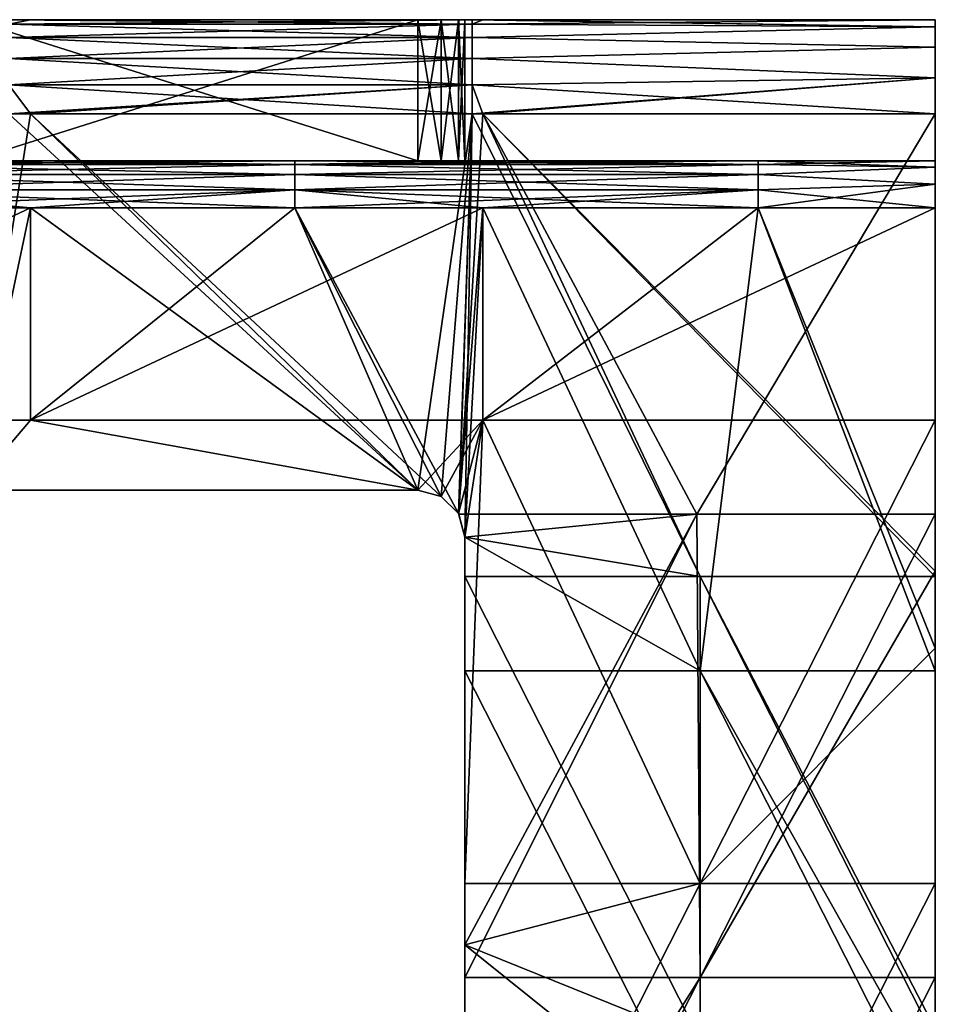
# Model space of a CAD drawing. Header units: millimetres. Extents: x -125 to 125, y -5 to 106.
# Tile 206 of 206: x 106 to 125, y 85 to 106. Entities that reach past the tile are written whole.
import ezdxf

# ---------------------------------------------------------------- set-up
doc = ezdxf.new("R2010")
doc.units = ezdxf.units.MM
doc.header["$LTSCALE"] = 65.185185
for name, color, linetype in [('241', 7, 'CONTINUOUS'), ('242', 7, 'CONTINUOUS'), ('243', 7, 'CONTINUOUS'), ('244', 7, 'CONTINUOUS'), ('248', 7, 'CONTINUOUS'), ('249', 7, 'CONTINUOUS'), ('250', 7, 'CONTINUOUS'), ('254', 7, 'CONTINUOUS'), ('255', 7, 'CONTINUOUS'), ('256', 7, 'CONTINUOUS'), ('257', 7, 'CONTINUOUS'), ('258', 7, 'CONTINUOUS'), ('262', 7, 'CONTINUOUS'), ('263', 7, 'CONTINUOUS'), ('264', 7, 'CONTINUOUS'), ('265', 7, 'CONTINUOUS'), ('266', 7, 'CONTINUOUS'), ('267', 7, 'CONTINUOUS'), ('268', 7, 'CONTINUOUS'), ('269', 7, 'CONTINUOUS'), ('270', 7, 'CONTINUOUS'), ('281', 7, 'CONTINUOUS')]:
    doc.layers.add(name, color=color, linetype=linetype)

msp = doc.modelspace()

# ---------------------------------------------------------------- linework, layer by layer
at = {"layer": '241', "linetype": 'CONTINUOUS'}
for points in [[(105.31, 106, 53.5), (105.31, 105.902, 54.118), (105.769, 106, 53.5), (105.31, 106, 53.5)], [(105.769, 106, 53.5), (105.31, 105.902, 54.118), (115.16, 106, 53.5), (105.769, 106, 53.5)], [(115.16, 106, 53.5), (105.31, 105.902, 54.118), (115.16, 105.902, 54.118), (115.16, 106, 53.5)], [(115.385, 106, 53.5), (115.16, 105.902, 54.118), (125, 106, 53.5), (115.385, 106, 53.5)], [(115.16, 106, 53.5), (115.16, 105.902, 54.118), (115.385, 106, 53.5), (115.16, 106, 53.5)], [(125, 106, 53.5), (115.16, 105.902, 54.118), (125, 105.848, 54.265), (125, 106, 53.5)], [(105.31, 105.902, 54.118), (105.31, 105.618, 54.676), (115.16, 105.902, 54.118), (105.31, 105.902, 54.118)], [(115.16, 105.902, 54.118), (105.31, 105.618, 54.676), (115.16, 105.618, 54.676), (115.16, 105.902, 54.118)], [(115.16, 105.902, 54.118), (115.16, 105.618, 54.676), (125, 105.848, 54.265), (115.16, 105.902, 54.118)], [(125, 105.848, 54.265), (115.16, 105.618, 54.676), (125, 105.415, 54.914), (125, 105.848, 54.265)], [(105.31, 105.618, 54.676), (105.31, 105.176, 55.118), (115.16, 105.618, 54.676), (105.31, 105.618, 54.676)], [(115.16, 105.618, 54.676), (105.31, 105.176, 55.118), (115.16, 105.176, 55.118), (115.16, 105.618, 54.676)], [(115.16, 105.618, 54.676), (115.16, 105.176, 55.118), (125, 105.415, 54.914), (115.16, 105.618, 54.676)], [(125, 105.415, 54.914), (115.16, 105.176, 55.118), (125, 104.765, 55.348), (125, 105.415, 54.914)], [(105.31, 105.176, 55.118), (105.31, 104.618, 55.402), (115.16, 105.176, 55.118), (105.31, 105.176, 55.118)], [(115.16, 105.176, 55.118), (105.31, 104.618, 55.402), (115.16, 104.618, 55.402), (115.16, 105.176, 55.118)], [(115.16, 105.176, 55.118), (115.16, 104.618, 55.402), (125, 104.765, 55.348), (115.16, 105.176, 55.118)], [(125, 104.765, 55.348), (115.16, 104, 55.5), (115.385, 104, 55.5), (125, 104.765, 55.348)], [(115.16, 104.618, 55.402), (115.16, 104, 55.5), (125, 104.765, 55.348), (115.16, 104.618, 55.402)], [(125, 104, 55.5), (125, 104.765, 55.348), (115.385, 104, 55.5), (125, 104, 55.5)], [(105.31, 104.618, 55.402), (105.31, 104, 55.5), (115.16, 104.618, 55.402), (105.31, 104.618, 55.402)], [(115.16, 104.618, 55.402), (105.31, 104, 55.5), (105.769, 104, 55.5), (115.16, 104.618, 55.402)], [(115.16, 104, 55.5), (115.16, 104.618, 55.402), (105.769, 104, 55.5), (115.16, 104, 55.5)]]:
    msp.add_3dface(points, dxfattribs=at)
at = {"layer": '242', "linetype": 'CONTINUOUS'}
for points in [[(114, 106, -45.5), (105.31, 106, -53.5), (104.5, 106, -45.5), (114, 106, -45.5)], [(104.5, 106, 45.5), (105.769, 106, 53.5), (114, 106, 45.5), (104.5, 106, 45.5)], [(105.31, 106, 53.5), (105.769, 106, 53.5), (104.5, 106, 45.5), (105.31, 106, 53.5)], [(105.769, 106, -53.5), (105.31, 106, -53.5), (114, 106, -45.5), (105.769, 106, -53.5)], [(115.16, 106, -53.5), (105.769, 106, -53.5), (114.5, 106, -45.366), (115.16, 106, -53.5)], [(114.5, 106, -45.366), (105.769, 106, -53.5), (114, 106, -45.5), (114.5, 106, -45.366)], [(105.769, 106, 53.5), (115.16, 106, 53.5), (114, 106, 45.5), (105.769, 106, 53.5)], [(114, 106, 45.5), (115.16, 106, 53.5), (114.5, 106, 45.366), (114, 106, 45.5)], [(114.866, 106, -45), (115.16, 106, -53.5), (114.5, 106, -45.366), (114.866, 106, -45)], [(114.5, 106, 45.366), (115.16, 106, 53.5), (114.866, 106, 45), (114.5, 106, 45.366)], [(115, 106, -44.5), (115.16, 106, -53.5), (114.866, 106, -45), (115, 106, -44.5)], [(114.866, 106, 45), (115.16, 106, 53.5), (114.873, 106, 44.988), (114.866, 106, 45)], [(115.16, 106, 53.5), (115.385, 106, 53.5), (114.873, 106, 44.988), (115.16, 106, 53.5)], [(114.873, 106, 44.988), (119.935, 106, 44.988), (115, 106, 44.5), (114.873, 106, 44.988)], [(114.873, 106, 44.988), (115.385, 106, 53.5), (119.935, 106, 44.988), (114.873, 106, 44.988)], [(115, 106, 15.439), (120, 106, 25.288), (120, 106, 15.439), (115, 106, 15.439)], [(115, 106, 25.288), (120, 106, 25.288), (115, 106, 17.8), (115, 106, 25.288)], [(115, 106, 17.8), (120, 106, 25.288), (115, 106, 15.439), (115, 106, 17.8)], [(120, 106, -43.66), (115, 106, -43.66), (120, 106, -33.81), (120, 106, -43.66)], [(115, 106, -43.66), (120, 106, -43.66), (115, 106, -44.5), (115, 106, -43.66)], [(120, 106, -43.66), (115.16, 106, -53.5), (115, 106, -44.5), (120, 106, -43.66)], [(115, 106, 35.138), (120, 106, 35.138), (115, 106, 26.7), (115, 106, 35.138)], [(115, 106, 26.7), (120, 106, 35.138), (115, 106, 25.288), (115, 106, 26.7)], [(115, 106, 25.288), (120, 106, 35.138), (120, 106, 25.288), (115, 106, 25.288)], [(120, 106, -33.81), (115, 106, -43.66), (115, 106, -35.6), (120, 106, -33.81)], [(115, 106, -14.111), (120, 106, -14.111), (115, 106, -17.8), (115, 106, -14.111)], [(115, 106, -17.8), (120, 106, -14.111), (115, 106, -23.96), (115, 106, -17.8)], [(115, 106, -4.261), (120, 106, -4.261), (115, 106, -8.9), (115, 106, -4.261)], [(115, 106, -8.9), (120, 106, -4.261), (115, 106, -14.111), (115, 106, -8.9)], [(115, 106, -14.111), (120, 106, -4.261), (120, 106, -14.111), (115, 106, -14.111)], [(115, 106, -26.7), (120, 106, -23.96), (115, 106, -33.81), (115, 106, -26.7)], [(115, 106, -33.81), (120, 106, -23.96), (120, 106, -33.81), (115, 106, -33.81)], [(115, 106, -33.81), (120, 106, -33.81), (115, 106, -35.6), (115, 106, -33.81)], [(115, 106, -23.96), (120, 106, -14.111), (120, 106, -23.96), (115, 106, -23.96)], [(115, 106, -23.96), (120, 106, -23.96), (115, 106, -26.7), (115, 106, -23.96)], [(115, 106, 15.439), (120, 106, 15.439), (115, 106, 8.9), (115, 106, 15.439)], [(115, 106, 5.589), (120, 106, 5.589), (115, 106), (115, 106, 5.589)], [(115, 106), (120, 106, 5.589), (115, 106, -4.261), (115, 106)], [(115, 106, -4.261), (120, 106, 5.589), (120, 106, -4.261), (115, 106, -4.261)], [(115, 106, 8.9), (120, 106, 15.439), (115, 106, 5.589), (115, 106, 8.9)], [(115, 106, 35.138), (119.935, 106, 44.988), (120, 106, 35.138), (115, 106, 35.138)], [(115, 106, 35.6), (119.935, 106, 44.988), (115, 106, 35.138), (115, 106, 35.6)], [(115, 106, 5.589), (120, 106, 15.439), (120, 106, 5.589), (115, 106, 5.589)], [(115, 106, 44.5), (119.935, 106, 44.988), (115, 106, 35.6), (115, 106, 44.5)], [(115.385, 106, -53.5), (115.16, 106, -53.5), (120, 106, -43.66), (115.385, 106, -53.5)], [(125, 106, -43.66), (115.385, 106, -53.5), (120, 106, -43.66), (125, 106, -43.66)], [(125, 106, -45.66), (115.385, 106, -53.5), (125, 106, -43.66), (125, 106, -45.66)], [(125, 106, -53.5), (115.385, 106, -53.5), (125, 106, -45.66), (125, 106, -53.5)], [(115.385, 106, 53.5), (125, 106, 53.5), (119.935, 106, 44.988), (115.385, 106, 53.5)], [(119.935, 106, 44.988), (125, 106, 53.5), (125, 106, 52.838), (119.935, 106, 44.988)], [(125, 106, 44.988), (119.935, 106, 44.988), (125, 106, 52.838), (125, 106, 44.988)], [(119.935, 106, 44.988), (125, 106, 44.988), (120, 106, 35.138), (119.935, 106, 44.988)], [(125, 106, 25.288), (125, 106, 23.288), (120, 106, 15.439), (125, 106, 25.288)], [(120, 106, 15.439), (125, 106, 23.288), (125, 106, 15.439), (120, 106, 15.439)], [(120, 106, 25.288), (125, 106, 33.138), (125, 106, 25.288), (120, 106, 25.288)], [(120, 106, 25.288), (125, 106, 25.288), (120, 106, 15.439), (120, 106, 25.288)], [(120, 106, -43.66), (120, 106, -33.81), (125, 106, -33.81), (120, 106, -43.66)], [(125, 106, -43.66), (120, 106, -43.66), (125, 106, -35.81), (125, 106, -43.66)], [(120, 106, 35.138), (125, 106, 42.988), (125, 106, 35.138), (120, 106, 35.138)], [(120, 106, 35.138), (125, 106, 35.138), (120, 106, 25.288), (120, 106, 35.138)], [(125, 106, 35.138), (125, 106, 33.138), (120, 106, 25.288), (125, 106, 35.138)], [(120, 106, -43.66), (125, 106, -33.81), (125, 106, -35.81), (120, 106, -43.66)], [(120, 106, -14.111), (125, 106, -6.261), (125, 106, -14.111), (120, 106, -14.111)], [(120, 106, -14.111), (125, 106, -14.111), (120, 106, -23.96), (120, 106, -14.111)], [(125, 106, -4.261), (125, 106, -6.261), (120, 106, -14.111), (125, 106, -4.261)], [(125, 106, 5.589), (125, 106, 3.589), (120, 106, -4.261), (125, 106, 5.589)], [(120, 106, -4.261), (125, 106, 3.589), (125, 106, -4.261), (120, 106, -4.261)], [(120, 106, -4.261), (125, 106, -4.261), (120, 106, -14.111), (120, 106, -4.261)], [(125, 106, -23.96), (125, 106, -25.96), (120, 106, -33.81), (125, 106, -23.96)], [(120, 106, -33.81), (125, 106, -25.96), (125, 106, -33.81), (120, 106, -33.81)], [(120, 106, -23.96), (125, 106, -23.96), (120, 106, -33.81), (120, 106, -23.96)], [(125, 106, -14.111), (125, 106, -16.111), (120, 106, -23.96), (125, 106, -14.111)], [(120, 106, -23.96), (125, 106, -16.111), (125, 106, -23.96), (120, 106, -23.96)], [(125, 106, 15.439), (125, 106, 13.439), (120, 106, 5.589), (125, 106, 15.439)], [(120, 106, 5.589), (125, 106, 13.439), (125, 106, 5.589), (120, 106, 5.589)], [(120, 106, 5.589), (125, 106, 5.589), (120, 106, -4.261), (120, 106, 5.589)], [(120, 106, 15.439), (125, 106, 15.439), (120, 106, 5.589), (120, 106, 15.439)], [(125, 106, 44.988), (125, 106, 42.988), (120, 106, 35.138), (125, 106, 44.988)]]:
    msp.add_3dface(points, dxfattribs=at)
at = {"layer": '243', "linetype": 'CONTINUOUS'}
for points in [[(105.31, 105.902, -54.118), (105.31, 106, -53.5), (115.16, 105.902, -54.118), (105.31, 105.902, -54.118)], [(105.31, 106, -53.5), (105.769, 106, -53.5), (115.16, 105.902, -54.118), (105.31, 106, -53.5)], [(105.769, 106, -53.5), (115.16, 106, -53.5), (115.16, 105.902, -54.118), (105.769, 106, -53.5)], [(115.16, 105.902, -54.118), (115.16, 106, -53.5), (125, 105.848, -54.265), (115.16, 105.902, -54.118)], [(115.16, 106, -53.5), (115.385, 106, -53.5), (125, 105.848, -54.265), (115.16, 106, -53.5)], [(115.385, 106, -53.5), (125, 106, -53.5), (125, 105.848, -54.265), (115.385, 106, -53.5)], [(105.31, 105.618, -54.676), (105.31, 105.902, -54.118), (115.16, 105.618, -54.676), (105.31, 105.618, -54.676)], [(115.16, 105.618, -54.676), (105.31, 105.902, -54.118), (115.16, 105.902, -54.118), (115.16, 105.618, -54.676)], [(115.16, 105.618, -54.676), (115.16, 105.902, -54.118), (125, 105.848, -54.265), (115.16, 105.618, -54.676)], [(125, 105.414, -54.915), (115.16, 105.618, -54.676), (125, 105.848, -54.265), (125, 105.414, -54.915)], [(105.31, 105.176, -55.118), (105.31, 105.618, -54.676), (115.16, 105.176, -55.118), (105.31, 105.176, -55.118)], [(115.16, 105.176, -55.118), (105.31, 105.618, -54.676), (115.16, 105.618, -54.676), (115.16, 105.176, -55.118)], [(115.16, 105.176, -55.118), (115.16, 105.618, -54.676), (125, 105.414, -54.915), (115.16, 105.176, -55.118)], [(125, 104.765, -55.348), (115.16, 105.176, -55.118), (125, 105.414, -54.915), (125, 104.765, -55.348)], [(105.31, 104.618, -55.402), (105.31, 105.176, -55.118), (115.16, 104.618, -55.402), (105.31, 104.618, -55.402)], [(115.16, 104.618, -55.402), (105.31, 105.176, -55.118), (115.16, 105.176, -55.118), (115.16, 104.618, -55.402)], [(115.16, 104.618, -55.402), (115.16, 105.176, -55.118), (125, 104.765, -55.348), (115.16, 104.618, -55.402)], [(125, 104, -55.5), (115.16, 104.618, -55.402), (125, 104.765, -55.348), (125, 104, -55.5)], [(105.31, 104, -55.5), (105.31, 104.618, -55.402), (105.769, 104, -55.5), (105.31, 104, -55.5)], [(105.769, 104, -55.5), (105.31, 104.618, -55.402), (115.16, 104, -55.5), (105.769, 104, -55.5)], [(115.16, 104, -55.5), (105.31, 104.618, -55.402), (115.16, 104.618, -55.402), (115.16, 104, -55.5)], [(115.16, 104, -55.5), (115.16, 104.618, -55.402), (115.385, 104, -55.5), (115.16, 104, -55.5)], [(115.385, 104, -55.5), (115.16, 104.618, -55.402), (125, 104, -55.5), (115.385, 104, -55.5)]]:
    msp.add_3dface(points, dxfattribs=at)
at = {"layer": '244', "linetype": 'CONTINUOUS'}
for points in [[(104.5, 96, -55.5), (105.769, 104, -55.5), (114, 96, -55.5), (104.5, 96, -55.5)], [(105.31, 104, -55.5), (105.769, 104, -55.5), (104.5, 96, -55.5), (105.31, 104, -55.5)], [(105.769, 104, -55.5), (115.16, 104, -55.5), (114, 96, -55.5), (105.769, 104, -55.5)], [(114, 96, -55.5), (115.16, 104, -55.5), (114.5, 95.866, -55.5), (114, 96, -55.5)], [(114.5, 95.866, -55.5), (115.16, 104, -55.5), (114.866, 95.5, -55.5), (114.5, 95.866, -55.5)], [(114.866, 95.5, -55.5), (115.16, 104, -55.5), (114.873, 95.488, -55.5), (114.866, 95.5, -55.5)], [(115.16, 104, -55.5), (115.385, 104, -55.5), (114.873, 95.488, -55.5), (115.16, 104, -55.5)], [(114.873, 95.488, -55.5), (115.385, 104, -55.5), (119.935, 95.488, -55.5), (114.873, 95.488, -55.5)], [(115.385, 104, -55.5), (125, 104, -55.5), (119.935, 95.488, -55.5), (115.385, 104, -55.5)], [(119.935, 95.488, -55.5), (125, 104, -55.5), (125, 95.488, -55.5), (119.935, 95.488, -55.5)], [(114.873, 95.488, -55.5), (119.935, 95.488, -55.5), (115, 95, -55.5), (114.873, 95.488, -55.5)], [(115, 85.638, -55.5), (119.935, 95.488, -55.5), (120, 85.638, -55.5), (115, 85.638, -55.5)], [(115, 86.333, -55.5), (119.935, 95.488, -55.5), (115, 85.638, -55.5), (115, 86.333, -55.5)], [(115, 95, -55.5), (119.935, 95.488, -55.5), (115, 86.333, -55.5), (115, 95, -55.5)], [(119.935, 95.488, -55.5), (125, 95.488, -55.5), (120, 85.638, -55.5), (119.935, 95.488, -55.5)], [(125, 95.488, -55.5), (125, 94.273, -55.5), (120, 85.638, -55.5), (125, 95.488, -55.5)], [(120, 85.638, -55.5), (125, 94.273, -55.5), (125, 85.638, -55.5), (120, 85.638, -55.5)], [(115, 85.638, -55.5), (120, 85.638, -55.5), (115, 77.667, -55.5), (115, 85.638, -55.5)], [(115, 77.667, -55.5), (120, 85.638, -55.5), (115, 75.788, -55.5), (115, 77.667, -55.5)], [(115, 75.788, -55.5), (120, 85.638, -55.5), (120, 75.788, -55.5), (115, 75.788, -55.5)], [(120, 85.638, -55.5), (125, 85.638, -55.5), (120, 75.788, -55.5), (120, 85.638, -55.5)], [(125, 85.638, -55.5), (125, 84.545, -55.5), (120, 75.788, -55.5), (125, 85.638, -55.5)]]:
    msp.add_3dface(points, dxfattribs=at)
at = {"layer": '248', "linetype": 'CONTINUOUS'}
for points in [[(114, 96, 55.5), (105.31, 104, 55.5), (104.5, 96, 55.5), (114, 96, 55.5)], [(105.769, 104, 55.5), (105.31, 104, 55.5), (114, 96, 55.5), (105.769, 104, 55.5)], [(114.5, 95.866, 55.5), (105.769, 104, 55.5), (114, 96, 55.5), (114.5, 95.866, 55.5)], [(115.16, 104, 55.5), (105.769, 104, 55.5), (114.5, 95.866, 55.5), (115.16, 104, 55.5)], [(114.866, 95.5, 55.5), (115.16, 104, 55.5), (114.5, 95.866, 55.5), (114.866, 95.5, 55.5)], [(115, 95, 55.5), (115.16, 104, 55.5), (114.866, 95.5, 55.5), (115, 95, 55.5)], [(120, 94.16, 55.5), (115.16, 104, 55.5), (115, 95, 55.5), (120, 94.16, 55.5)], [(115.385, 104, 55.5), (115.16, 104, 55.5), (120, 94.16, 55.5), (115.385, 104, 55.5)], [(125, 104, 55.5), (115.385, 104, 55.5), (125, 94.273, 55.5), (125, 104, 55.5)], [(125, 94.273, 55.5), (115.385, 104, 55.5), (125, 94.16, 55.5), (125, 94.273, 55.5)], [(125, 94.16, 55.5), (115.385, 104, 55.5), (120, 94.16, 55.5), (125, 94.16, 55.5)], [(115, 94.16, 55.5), (120, 94.16, 55.5), (115, 95, 55.5), (115, 94.16, 55.5)], [(120, 84.31, 55.5), (115, 94.16, 55.5), (115, 86.333, 55.5), (120, 84.31, 55.5)], [(120, 94.16, 55.5), (115, 94.16, 55.5), (120, 84.31, 55.5), (120, 94.16, 55.5)], [(120, 94.16, 55.5), (125, 84.31, 55.5), (125, 84.545, 55.5), (120, 94.16, 55.5)], [(120, 94.16, 55.5), (120, 84.31, 55.5), (125, 84.31, 55.5), (120, 94.16, 55.5)], [(125, 94.16, 55.5), (120, 94.16, 55.5), (125, 84.545, 55.5), (125, 94.16, 55.5)], [(115, 84.31, 55.5), (120, 84.31, 55.5), (115, 86.333, 55.5), (115, 84.31, 55.5)]]:
    msp.add_3dface(points, dxfattribs=at)
at = {"layer": '249', "linetype": 'CONTINUOUS'}
for points in [[(125, 106, 52.838), (125, 104, 55.5), (125, 96.75, 52.838), (125, 106, 52.838)], [(125, 104.765, 55.348), (125, 104, 55.5), (125, 106, 52.838), (125, 104.765, 55.348)], [(125, 105.415, 54.914), (125, 104.765, 55.348), (125, 106, 52.838), (125, 105.415, 54.914)], [(125, 105.848, 54.265), (125, 105.415, 54.914), (125, 106, 52.838), (125, 105.848, 54.265)], [(125, 106, 53.5), (125, 105.848, 54.265), (125, 106, 52.838), (125, 106, 53.5)], [(125, 106, -6.261), (125, 106, -4.261), (125, 103, 3.589), (125, 106, -6.261)], [(125, 106, -14.111), (125, 106, -6.261), (125, 103, -6.261), (125, 106, -14.111)], [(125, 106, -6.261), (125, 103, 3.589), (125, 103, 2.261), (125, 106, -6.261)], [(125, 103, -6.261), (125, 106, -6.261), (125, 103, 2.261), (125, 103, -6.261)], [(125, 106, -16.111), (125, 106, -14.111), (125, 103, -6.261), (125, 106, -16.111)], [(125, 106, -23.96), (125, 106, -16.111), (125, 103, -16.111), (125, 106, -23.96)], [(125, 106, -16.111), (125, 103, -6.261), (125, 103, -7.589), (125, 106, -16.111)], [(125, 103, -16.111), (125, 106, -16.111), (125, 103, -7.589), (125, 103, -16.111)], [(125, 106, -25.96), (125, 106, -23.96), (125, 103, -16.111), (125, 106, -25.96)], [(125, 106, -33.81), (125, 106, -25.96), (125, 103, -25.96), (125, 106, -33.81)], [(125, 106, -25.96), (125, 103, -16.111), (125, 103, -17.439), (125, 106, -25.96)], [(125, 103, -25.96), (125, 106, -25.96), (125, 103, -17.439), (125, 103, -25.96)], [(125, 106, -35.81), (125, 106, -33.81), (125, 103, -25.96), (125, 106, -35.81)], [(125, 106, -43.66), (125, 106, -35.81), (125, 103, -35.81), (125, 106, -43.66)], [(125, 103, -45.66), (125, 106, -45.66), (125, 103, -37.138), (125, 103, -45.66)], [(125, 106, -45.66), (125, 103, -35.81), (125, 103, -37.138), (125, 106, -45.66)], [(125, 106, -45.66), (125, 106, -43.66), (125, 103, -35.81), (125, 106, -45.66)], [(125, 105.848, -54.265), (125, 106, -53.5), (125, 103, -45.66), (125, 105.848, -54.265)], [(125, 103, 3.589), (125, 106, 3.589), (125, 103, 12.111), (125, 103, 3.589)], [(125, 106, 35.138), (125, 106, 42.988), (125, 103, 42.988), (125, 106, 35.138)], [(125, 103, 42.988), (125, 106, 42.988), (125, 103, 51.5), (125, 103, 42.988)], [(125, 103, 51.5), (125, 106, 42.988), (125, 102.866, 52), (125, 103, 51.5)], [(125, 106, 33.138), (125, 106, 35.138), (125, 103, 42.988), (125, 106, 33.138)], [(125, 106, 25.288), (125, 106, 33.138), (125, 103, 33.138), (125, 106, 25.288)], [(125, 106, 33.138), (125, 103, 42.988), (125, 103, 41.66), (125, 106, 33.138)], [(125, 103, 33.138), (125, 106, 33.138), (125, 103, 41.66), (125, 103, 33.138)], [(125, 106, 23.288), (125, 106, 25.288), (125, 103, 33.138), (125, 106, 23.288)], [(125, 106, 15.439), (125, 106, 23.288), (125, 103, 23.288), (125, 106, 15.439)], [(125, 106, 23.288), (125, 103, 33.138), (125, 103, 31.81), (125, 106, 23.288)], [(125, 103, 23.288), (125, 106, 23.288), (125, 103, 31.81), (125, 103, 23.288)], [(125, 106, 13.439), (125, 106, 15.439), (125, 103, 23.288), (125, 106, 13.439)], [(125, 106, 5.589), (125, 106, 13.439), (125, 103, 13.439), (125, 106, 5.589)], [(125, 106, 13.439), (125, 103, 23.288), (125, 103, 21.96), (125, 106, 13.439)], [(125, 103, 13.439), (125, 106, 13.439), (125, 103, 21.96), (125, 103, 13.439)], [(125, 106, 3.589), (125, 106, 5.589), (125, 103, 13.439), (125, 106, 3.589)], [(125, 106, -4.261), (125, 106, 3.589), (125, 103, 3.589), (125, 106, -4.261)], [(125, 106, 3.589), (125, 103, 13.439), (125, 103, 12.111), (125, 106, 3.589)], [(125, 102.866, 52), (125, 106, 52.838), (125, 102.5, 52.366), (125, 102.866, 52)], [(125, 106, 52.838), (125, 96.75, 52.838), (125, 102, 52.5), (125, 106, 52.838)], [(125, 106, 42.988), (125, 106, 44.988), (125, 102.866, 52), (125, 106, 42.988)], [(125, 106, 44.988), (125, 106, 52.838), (125, 102.866, 52), (125, 106, 44.988)], [(125, 102.5, 52.366), (125, 106, 52.838), (125, 102, 52.5), (125, 102.5, 52.366)], [(125, 106, -53.5), (125, 106, -45.66), (125, 103, -45.66), (125, 106, -53.5)], [(125, 106, -35.81), (125, 103, -25.96), (125, 103, -27.288), (125, 106, -35.81)], [(125, 103, -35.81), (125, 106, -35.81), (125, 103, -27.288), (125, 103, -35.81)], [(125, 105.414, -54.915), (125, 105.848, -54.265), (125, 103, -45.66), (125, 105.414, -54.915)], [(125, 104.765, -55.348), (125, 105.414, -54.915), (125, 103, -45.66), (125, 104.765, -55.348)], [(125, 104, -55.5), (125, 104.765, -55.348), (125, 103, -45.66), (125, 104, -55.5)], [(125, 104, 55.5), (125, 94.273, 55.5), (125, 96.75, 52.838), (125, 104, 55.5)], [(125, 95.488, -55.5), (125, 104, -55.5), (125, 102, -52.5), (125, 95.488, -55.5)], [(125, 104, -55.5), (125, 103, -45.66), (125, 103, -46.988), (125, 104, -55.5)], [(125, 102, -52.5), (125, 104, -55.5), (125, 102.5, -52.366), (125, 102, -52.5)], [(125, 102.5, -52.366), (125, 104, -55.5), (125, 102.866, -52), (125, 102.5, -52.366)], [(125, 102.866, -52), (125, 104, -55.5), (125, 103, -51.5), (125, 102.866, -52)], [(125, 103, -51.5), (125, 104, -55.5), (125, 103, -46.988), (125, 103, -51.5)], [(125, 102, 52.5), (125, 96.75, 52.838), (125, 97.488, 52.5), (125, 102, 52.5)], [(125, 92.636, -52.5), (125, 95.488, -55.5), (125, 102, -52.5), (125, 92.636, -52.5)], [(125, 97.488, 52.5), (125, 96.75, 52.838), (125, 92.636, 52.5), (125, 97.488, 52.5)], [(125, 94.273, 55.5), (125, 94.16, 55.5), (125, 96.75, 52.838), (125, 94.273, 55.5)], [(125, 96.75, 52.838), (125, 87.5, 52.838), (125, 92.636, 52.5), (125, 96.75, 52.838)], [(125, 96.75, 52.838), (125, 94.16, 55.5), (125, 87.5, 52.838), (125, 96.75, 52.838)], [(125, 94.273, -55.5), (125, 95.488, -55.5), (125, 92.636, -52.5), (125, 94.273, -55.5)], [(125, 85.638, -55.5), (125, 94.273, -55.5), (125, 92.16, -52.5), (125, 85.638, -55.5)], [(125, 92.16, -52.5), (125, 94.273, -55.5), (125, 92.636, -52.5), (125, 92.16, -52.5)], [(125, 94.16, 55.5), (125, 84.545, 55.5), (125, 87.5, 52.838), (125, 94.16, 55.5)], [(125, 92.636, 52.5), (125, 87.5, 52.838), (125, 87.638, 52.5), (125, 92.636, 52.5)], [(125, 83.273, -52.5), (125, 85.638, -55.5), (125, 92.16, -52.5), (125, 83.273, -52.5)], [(125, 87.638, 52.5), (125, 87.5, 52.838), (125, 83.273, 52.5), (125, 87.638, 52.5)], [(125, 87.5, 52.838), (125, 78.25, 52.838), (125, 83.273, 52.5), (125, 87.5, 52.838)], [(125, 87.5, 52.838), (125, 84.31, 55.5), (125, 78.25, 52.838), (125, 87.5, 52.838)], [(125, 84.545, 55.5), (125, 84.31, 55.5), (125, 87.5, 52.838), (125, 84.545, 55.5)], [(125, 84.545, -55.5), (125, 85.638, -55.5), (125, 83.273, -52.5), (125, 84.545, -55.5)]]:
    msp.add_3dface(points, dxfattribs=at)
at = {"layer": '250', "linetype": 'CONTINUOUS'}
for points in [[(105.769, 102, -52.5), (101.535, 102, -52.5), (104.5, 96, -52.5), (105.769, 102, -52.5)], [(114, 96, -52.5), (105.769, 102, -52.5), (104.5, 96, -52.5), (114, 96, -52.5)], [(111.385, 102, -52.5), (105.769, 102, -52.5), (114, 96, -52.5), (111.385, 102, -52.5)], [(115.385, 102, -52.5), (111.385, 102, -52.5), (114.866, 95.5, -52.5), (115.385, 102, -52.5)], [(114.866, 95.5, -52.5), (111.385, 102, -52.5), (114.5, 95.866, -52.5), (114.866, 95.5, -52.5)], [(114.5, 95.866, -52.5), (111.385, 102, -52.5), (114, 96, -52.5), (114.5, 95.866, -52.5)], [(115, 95, -52.5), (115.385, 102, -52.5), (114.866, 95.5, -52.5), (115, 95, -52.5)], [(120, 92.16, -52.5), (115.385, 102, -52.5), (115, 95, -52.5), (120, 92.16, -52.5)], [(121.235, 102, -52.5), (115.385, 102, -52.5), (120, 92.16, -52.5), (121.235, 102, -52.5)], [(125, 92.16, -52.5), (121.235, 102, -52.5), (120, 92.16, -52.5), (125, 92.16, -52.5)], [(125, 92.636, -52.5), (125, 102, -52.5), (121.235, 102, -52.5), (125, 92.636, -52.5)], [(125, 92.16, -52.5), (125, 92.636, -52.5), (121.235, 102, -52.5), (125, 92.16, -52.5)], [(115, 92.16, -52.5), (120, 92.16, -52.5), (115, 95, -52.5), (115, 92.16, -52.5)], [(120, 92.16, -52.5), (115, 92.16, -52.5), (120, 82.31, -52.5), (120, 92.16, -52.5)], [(120, 82.31, -52.5), (115, 92.16, -52.5), (115, 86.333, -52.5), (120, 82.31, -52.5)], [(125, 83.273, -52.5), (125, 92.16, -52.5), (120, 92.16, -52.5), (125, 83.273, -52.5)], [(125, 82.31, -52.5), (120, 92.16, -52.5), (120, 82.31, -52.5), (125, 82.31, -52.5)], [(125, 82.31, -52.5), (125, 83.273, -52.5), (120, 92.16, -52.5), (125, 82.31, -52.5)], [(115, 82.31, -52.5), (120, 82.31, -52.5), (115, 86.333, -52.5), (115, 82.31, -52.5)]]:
    msp.add_3dface(points, dxfattribs=at)
at = {"layer": '254', "linetype": 'CONTINUOUS'}
for points in [[(105.769, 102, 52.5), (96.154, 97.488, 52.5), (101.535, 102, 52.5), (105.769, 102, 52.5)], [(105.769, 97.488, 52.5), (96.154, 97.488, 52.5), (105.769, 102, 52.5), (105.769, 97.488, 52.5)], [(111.385, 102, 52.5), (105.769, 97.488, 52.5), (105.769, 102, 52.5), (111.385, 102, 52.5)], [(115.385, 102, 52.5), (105.769, 97.488, 52.5), (111.385, 102, 52.5), (115.385, 102, 52.5)], [(115.385, 97.488, 52.5), (105.769, 97.488, 52.5), (115.385, 102, 52.5), (115.385, 97.488, 52.5)], [(121.235, 102, 52.5), (115.385, 97.488, 52.5), (115.385, 102, 52.5), (121.235, 102, 52.5)], [(125, 102, 52.5), (115.385, 97.488, 52.5), (121.235, 102, 52.5), (125, 102, 52.5)], [(125, 102, 52.5), (125, 97.488, 52.5), (115.385, 97.488, 52.5), (125, 102, 52.5)], [(96.154, 97.488, 52.5), (105.769, 97.488, 52.5), (104.5, 96, 52.5), (96.154, 97.488, 52.5)], [(104.5, 96, 52.5), (105.769, 97.488, 52.5), (114, 96, 52.5), (104.5, 96, 52.5)], [(105.769, 97.488, 52.5), (115.385, 97.488, 52.5), (114, 96, 52.5), (105.769, 97.488, 52.5)], [(114, 96, 52.5), (115.385, 97.488, 52.5), (114.5, 95.866, 52.5), (114, 96, 52.5)], [(114.5, 95.866, 52.5), (115.385, 97.488, 52.5), (114.866, 95.5, 52.5), (114.5, 95.866, 52.5)], [(114.866, 95.5, 52.5), (115.385, 97.488, 52.5), (115, 95, 52.5), (114.866, 95.5, 52.5)], [(115, 87.638, 52.5), (115.385, 97.488, 52.5), (120, 87.638, 52.5), (115, 87.638, 52.5)], [(115, 95, 52.5), (115.385, 97.488, 52.5), (115, 87.638, 52.5), (115, 95, 52.5)], [(115.385, 97.488, 52.5), (125, 97.488, 52.5), (120, 87.638, 52.5), (115.385, 97.488, 52.5)], [(125, 97.488, 52.5), (125, 92.636, 52.5), (120, 87.638, 52.5), (125, 97.488, 52.5)], [(125, 92.636, 52.5), (125, 87.638, 52.5), (120, 87.638, 52.5), (125, 92.636, 52.5)], [(115, 87.638, 52.5), (120, 87.638, 52.5), (115, 86.333, 52.5), (115, 87.638, 52.5)], [(115, 86.333, 52.5), (120, 87.638, 52.5), (115, 77.788, 52.5), (115, 86.333, 52.5)], [(115, 77.788, 52.5), (120, 87.638, 52.5), (120, 77.788, 52.5), (115, 77.788, 52.5)], [(125, 87.638, 52.5), (125, 83.273, 52.5), (120, 77.788, 52.5), (125, 87.638, 52.5)], [(120, 87.638, 52.5), (125, 87.638, 52.5), (120, 77.788, 52.5), (120, 87.638, 52.5)]]:
    msp.add_3dface(points, dxfattribs=at)
at = {"layer": '255', "linetype": 'CONTINUOUS'}
for points in [[(101.535, 103, 51.5), (111.385, 102.924, 51.883), (101.535, 102.924, 51.883), (101.535, 103, 51.5)], [(105.769, 103, 51.5), (111.385, 102.924, 51.883), (101.535, 103, 51.5), (105.769, 103, 51.5)], [(111.385, 103, 51.5), (111.385, 102.924, 51.883), (105.769, 103, 51.5), (111.385, 103, 51.5)], [(111.385, 103, 51.5), (121.235, 102.924, 51.883), (111.385, 102.924, 51.883), (111.385, 103, 51.5)], [(115.385, 103, 51.5), (121.235, 102.924, 51.883), (111.385, 103, 51.5), (115.385, 103, 51.5)], [(121.235, 103, 51.5), (121.235, 102.924, 51.883), (115.385, 103, 51.5), (121.235, 103, 51.5)], [(125, 103, 51.5), (125, 102.866, 52), (121.235, 103, 51.5), (125, 103, 51.5)], [(121.235, 103, 51.5), (125, 102.866, 52), (121.235, 102.924, 51.883), (121.235, 103, 51.5)], [(101.535, 102.924, 51.883), (111.385, 102.707, 52.207), (101.535, 102.707, 52.207), (101.535, 102.924, 51.883)], [(111.385, 102.924, 51.883), (111.385, 102.707, 52.207), (101.535, 102.924, 51.883), (111.385, 102.924, 51.883)], [(111.385, 102.924, 51.883), (121.235, 102.707, 52.207), (111.385, 102.707, 52.207), (111.385, 102.924, 51.883)], [(121.235, 102.924, 51.883), (121.235, 102.707, 52.207), (111.385, 102.924, 51.883), (121.235, 102.924, 51.883)], [(121.235, 102.924, 51.883), (125, 102.866, 52), (121.235, 102.707, 52.207), (121.235, 102.924, 51.883)], [(125, 102.866, 52), (125, 102.5, 52.366), (121.235, 102.707, 52.207), (125, 102.866, 52)], [(101.535, 102.707, 52.207), (111.385, 102.383, 52.424), (101.535, 102.383, 52.424), (101.535, 102.707, 52.207)], [(111.385, 102.707, 52.207), (111.385, 102.383, 52.424), (101.535, 102.707, 52.207), (111.385, 102.707, 52.207)], [(111.385, 102.707, 52.207), (121.235, 102.383, 52.424), (111.385, 102.383, 52.424), (111.385, 102.707, 52.207)], [(121.235, 102.707, 52.207), (121.235, 102.383, 52.424), (111.385, 102.707, 52.207), (121.235, 102.707, 52.207)], [(121.235, 102.707, 52.207), (125, 102.5, 52.366), (121.235, 102.383, 52.424), (121.235, 102.707, 52.207)], [(111.385, 102, 52.5), (105.769, 102, 52.5), (101.535, 102.383, 52.424), (111.385, 102, 52.5)], [(111.385, 102.383, 52.424), (111.385, 102, 52.5), (101.535, 102.383, 52.424), (111.385, 102.383, 52.424)], [(105.769, 102, 52.5), (101.535, 102, 52.5), (101.535, 102.383, 52.424), (105.769, 102, 52.5)], [(121.235, 102, 52.5), (115.385, 102, 52.5), (111.385, 102.383, 52.424), (121.235, 102, 52.5)], [(121.235, 102.383, 52.424), (121.235, 102, 52.5), (111.385, 102.383, 52.424), (121.235, 102.383, 52.424)], [(115.385, 102, 52.5), (111.385, 102, 52.5), (111.385, 102.383, 52.424), (115.385, 102, 52.5)], [(125, 102.5, 52.366), (125, 102, 52.5), (121.235, 102.383, 52.424), (125, 102.5, 52.366)], [(125, 102, 52.5), (121.235, 102, 52.5), (121.235, 102.383, 52.424), (125, 102, 52.5)]]:
    msp.add_3dface(points, dxfattribs=at)
at = {"layer": '256', "linetype": 'CONTINUOUS'}
for points in [[(105.769, 103, -46.988), (96.154, 103, -46.988), (105.769, 103, -51.5), (105.769, 103, -46.988)], [(96.154, 103, -46.988), (105.769, 103, -46.988), (104.5, 103, -45.5), (96.154, 103, -46.988)], [(105.769, 103, -51.5), (96.154, 103, -46.988), (101.535, 103, -51.5), (105.769, 103, -51.5)], [(105.769, 103, 51.5), (101.535, 103, 51.5), (104.5, 103, 45.5), (105.769, 103, 51.5)], [(104.5, 103, -45.5), (105.769, 103, -46.988), (114, 103, -45.5), (104.5, 103, -45.5)], [(114, 103, 45.5), (105.769, 103, 51.5), (104.5, 103, 45.5), (114, 103, 45.5)], [(115.385, 103, -46.988), (105.769, 103, -46.988), (115.385, 103, -51.5), (115.385, 103, -46.988)], [(105.769, 103, -46.988), (115.385, 103, -46.988), (114, 103, -45.5), (105.769, 103, -46.988)], [(115.385, 103, -51.5), (105.769, 103, -46.988), (111.385, 103, -51.5), (115.385, 103, -51.5)], [(111.385, 103, -51.5), (105.769, 103, -46.988), (105.769, 103, -51.5), (111.385, 103, -51.5)], [(111.385, 103, 51.5), (105.769, 103, 51.5), (114, 103, 45.5), (111.385, 103, 51.5)], [(115.385, 103, 51.5), (111.385, 103, 51.5), (114.866, 103, 45), (115.385, 103, 51.5)], [(114.5, 103, 45.366), (111.385, 103, 51.5), (114, 103, 45.5), (114.5, 103, 45.366)], [(114.866, 103, 45), (111.385, 103, 51.5), (114.5, 103, 45.366), (114.866, 103, 45)], [(114, 103, -45.5), (115.385, 103, -46.988), (114.5, 103, -45.366), (114, 103, -45.5)], [(114.5, 103, -45.366), (115.385, 103, -46.988), (114.866, 103, -45), (114.5, 103, -45.366)], [(114.866, 103, -45), (115.385, 103, -46.988), (115, 103, -44.5), (114.866, 103, -45)], [(115, 103, 44.5), (115.385, 103, 51.5), (114.866, 103, 45), (115, 103, 44.5)], [(115, 103, -7.589), (120, 103, -7.589), (115, 103), (115, 103, -7.589)], [(115, 103, -7.589), (120, 103, -17.439), (120, 103, -7.589), (115, 103, -7.589)], [(115, 103, 12.111), (120, 103, 2.261), (120, 103, 12.111), (115, 103, 12.111)], [(115, 103, 2.261), (120, 103, -7.589), (120, 103, 2.261), (115, 103, 2.261)], [(115, 103, 2.261), (120, 103, 2.261), (115, 103, 8.9), (115, 103, 2.261)], [(115, 103, 8.9), (120, 103, 2.261), (115, 103, 12.111), (115, 103, 8.9)], [(115, 103), (120, 103, -7.589), (115, 103, 2.261), (115, 103)], [(115, 103, -37.138), (120, 103, -37.138), (115, 103, -35.6), (115, 103, -37.138)], [(115, 103, 31.81), (120, 103, 21.96), (120, 103, 31.81), (115, 103, 31.81)], [(115, 103, 31.81), (120, 103, 31.81), (115, 103, 35.6), (115, 103, 31.81)], [(115, 103, -17.8), (120, 103, -27.288), (115, 103, -17.439), (115, 103, -17.8)], [(115, 103, -26.7), (120, 103, -27.288), (115, 103, -17.8), (115, 103, -26.7)], [(115, 103, 12.111), (120, 103, 12.111), (115, 103, 17.8), (115, 103, 12.111)], [(115, 103, -8.9), (120, 103, -17.439), (115, 103, -7.589), (115, 103, -8.9)], [(115, 103, -17.439), (120, 103, -17.439), (115, 103, -8.9), (115, 103, -17.439)], [(115, 103, 17.8), (120, 103, 12.111), (115, 103, 21.96), (115, 103, 17.8)], [(115, 103, -17.439), (120, 103, -27.288), (120, 103, -17.439), (115, 103, -17.439)], [(115, 103, 41.66), (120, 103, 41.66), (115, 103, 44.5), (115, 103, 41.66)], [(115, 103, -27.288), (120, 103, -37.138), (120, 103, -27.288), (115, 103, -27.288)], [(115, 103, -35.6), (120, 103, -37.138), (115, 103, -27.288), (115, 103, -35.6)], [(120, 103, 41.66), (115, 103, 41.66), (120, 103, 31.81), (120, 103, 41.66)], [(120, 103, 31.81), (115, 103, 41.66), (115, 103, 35.6), (120, 103, 31.81)], [(115, 103, 21.96), (120, 103, 12.111), (120, 103, 21.96), (115, 103, 21.96)], [(115, 103, -27.288), (120, 103, -27.288), (115, 103, -26.7), (115, 103, -27.288)], [(115, 103, 21.96), (120, 103, 21.96), (115, 103, 26.7), (115, 103, 21.96)], [(115, 103, 26.7), (120, 103, 21.96), (115, 103, 31.81), (115, 103, 26.7)], [(115, 103, -44.5), (115.385, 103, -46.988), (115, 103, -37.138), (115, 103, -44.5)], [(115, 103, -37.138), (115.385, 103, -46.988), (120, 103, -37.138), (115, 103, -37.138)], [(120, 103, 41.66), (115.385, 103, 51.5), (115, 103, 44.5), (120, 103, 41.66)], [(121.235, 103, -51.5), (115.385, 103, -46.988), (115.385, 103, -51.5), (121.235, 103, -51.5)], [(121.235, 103, 51.5), (115.385, 103, 51.5), (120, 103, 41.66), (121.235, 103, 51.5)], [(115.385, 103, -46.988), (125, 103, -46.988), (120, 103, -37.138), (115.385, 103, -46.988)], [(125, 103, -51.5), (115.385, 103, -46.988), (121.235, 103, -51.5), (125, 103, -51.5)], [(125, 103, -51.5), (125, 103, -46.988), (115.385, 103, -46.988), (125, 103, -51.5)], [(125, 103, 33.138), (125, 103, 41.66), (120, 103, 41.66), (125, 103, 33.138)], [(125, 103, 31.81), (125, 103, 33.138), (120, 103, 41.66), (125, 103, 31.81)], [(125, 103, 41.66), (121.235, 103, 51.5), (120, 103, 41.66), (125, 103, 41.66)], [(125, 103, 23.288), (125, 103, 31.81), (120, 103, 31.81), (125, 103, 23.288)], [(125, 103, -16.111), (125, 103, -7.589), (120, 103, -7.589), (125, 103, -16.111)], [(125, 103, -17.439), (125, 103, -16.111), (120, 103, -7.589), (125, 103, -17.439)], [(120, 103, -7.589), (125, 103, -7.589), (120, 103, 2.261), (120, 103, -7.589)], [(125, 103, -25.96), (125, 103, -17.439), (120, 103, -17.439), (125, 103, -25.96)], [(125, 103, -27.288), (125, 103, -25.96), (120, 103, -17.439), (125, 103, -27.288)], [(120, 103, -17.439), (125, 103, -17.439), (120, 103, -7.589), (120, 103, -17.439)], [(125, 103, -35.81), (125, 103, -27.288), (120, 103, -27.288), (125, 103, -35.81)], [(125, 103, -37.138), (125, 103, -35.81), (120, 103, -27.288), (125, 103, -37.138)], [(120, 103, -27.288), (125, 103, -27.288), (120, 103, -17.439), (120, 103, -27.288)], [(125, 103, -45.66), (125, 103, -37.138), (120, 103, -37.138), (125, 103, -45.66)], [(125, 103, -46.988), (125, 103, -45.66), (120, 103, -37.138), (125, 103, -46.988)], [(125, 103, 21.96), (125, 103, 23.288), (120, 103, 31.81), (125, 103, 21.96)], [(125, 103, 31.81), (120, 103, 41.66), (120, 103, 31.81), (125, 103, 31.81)], [(125, 103, 13.439), (125, 103, 21.96), (120, 103, 21.96), (125, 103, 13.439)], [(125, 103, 12.111), (125, 103, 13.439), (120, 103, 21.96), (125, 103, 12.111)], [(120, 103, 21.96), (125, 103, 21.96), (120, 103, 31.81), (120, 103, 21.96)], [(125, 103, 3.589), (125, 103, 12.111), (120, 103, 12.111), (125, 103, 3.589)], [(125, 103, 2.261), (125, 103, 3.589), (120, 103, 12.111), (125, 103, 2.261)], [(120, 103, 12.111), (125, 103, 12.111), (120, 103, 21.96), (120, 103, 12.111)], [(125, 103, -6.261), (125, 103, 2.261), (120, 103, 2.261), (125, 103, -6.261)], [(125, 103, -7.589), (125, 103, -6.261), (120, 103, 2.261), (125, 103, -7.589)], [(120, 103, 2.261), (125, 103, 2.261), (120, 103, 12.111), (120, 103, 2.261)], [(120, 103, -37.138), (125, 103, -37.138), (120, 103, -27.288), (120, 103, -37.138)], [(125, 103, 42.988), (125, 103, 51.5), (121.235, 103, 51.5), (125, 103, 42.988)], [(125, 103, 41.66), (125, 103, 42.988), (121.235, 103, 51.5), (125, 103, 41.66)]]:
    msp.add_3dface(points, dxfattribs=at)
at = {"layer": '257', "linetype": 'CONTINUOUS'}
for points in [[(111.385, 103, -51.5), (105.769, 103, -51.5), (101.535, 102.924, -51.883), (111.385, 103, -51.5)], [(111.385, 102.924, -51.883), (111.385, 103, -51.5), (101.535, 102.924, -51.883), (111.385, 102.924, -51.883)], [(105.769, 103, -51.5), (101.535, 103, -51.5), (101.535, 102.924, -51.883), (105.769, 103, -51.5)], [(121.235, 103, -51.5), (115.385, 103, -51.5), (111.385, 102.924, -51.883), (121.235, 103, -51.5)], [(121.235, 102.924, -51.883), (121.235, 103, -51.5), (111.385, 102.924, -51.883), (121.235, 102.924, -51.883)], [(115.385, 103, -51.5), (111.385, 103, -51.5), (111.385, 102.924, -51.883), (115.385, 103, -51.5)], [(125, 103, -51.5), (121.235, 103, -51.5), (121.235, 102.924, -51.883), (125, 103, -51.5)], [(125, 102.866, -52), (125, 103, -51.5), (121.235, 102.924, -51.883), (125, 102.866, -52)], [(101.535, 102.707, -52.207), (111.385, 102.924, -51.883), (101.535, 102.924, -51.883), (101.535, 102.707, -52.207)], [(111.385, 102.707, -52.207), (111.385, 102.924, -51.883), (101.535, 102.707, -52.207), (111.385, 102.707, -52.207)], [(121.235, 102.707, -52.207), (121.235, 102.924, -51.883), (111.385, 102.707, -52.207), (121.235, 102.707, -52.207)], [(111.385, 102.707, -52.207), (121.235, 102.924, -51.883), (111.385, 102.924, -51.883), (111.385, 102.707, -52.207)], [(121.235, 102.707, -52.207), (125, 102.866, -52), (121.235, 102.924, -51.883), (121.235, 102.707, -52.207)], [(125, 102.5, -52.366), (125, 102.866, -52), (121.235, 102.707, -52.207), (125, 102.5, -52.366)], [(111.385, 102.383, -52.424), (111.385, 102.707, -52.207), (101.535, 102.383, -52.424), (111.385, 102.383, -52.424)], [(101.535, 102.383, -52.424), (111.385, 102.707, -52.207), (101.535, 102.707, -52.207), (101.535, 102.383, -52.424)], [(121.235, 102.383, -52.424), (121.235, 102.707, -52.207), (111.385, 102.383, -52.424), (121.235, 102.383, -52.424)], [(111.385, 102.383, -52.424), (121.235, 102.707, -52.207), (111.385, 102.707, -52.207), (111.385, 102.383, -52.424)], [(121.235, 102.383, -52.424), (125, 102.5, -52.366), (121.235, 102.707, -52.207), (121.235, 102.383, -52.424)], [(101.535, 102, -52.5), (111.385, 102.383, -52.424), (101.535, 102.383, -52.424), (101.535, 102, -52.5)], [(101.535, 102, -52.5), (105.769, 102, -52.5), (111.385, 102.383, -52.424), (101.535, 102, -52.5)], [(105.769, 102, -52.5), (111.385, 102, -52.5), (111.385, 102.383, -52.424), (105.769, 102, -52.5)], [(111.385, 102, -52.5), (121.235, 102.383, -52.424), (111.385, 102.383, -52.424), (111.385, 102, -52.5)], [(111.385, 102, -52.5), (115.385, 102, -52.5), (121.235, 102.383, -52.424), (111.385, 102, -52.5)], [(115.385, 102, -52.5), (121.235, 102, -52.5), (121.235, 102.383, -52.424), (115.385, 102, -52.5)], [(121.235, 102, -52.5), (125, 102.5, -52.366), (121.235, 102.383, -52.424), (121.235, 102, -52.5)], [(125, 102, -52.5), (125, 102.5, -52.366), (121.235, 102, -52.5), (125, 102, -52.5)]]:
    msp.add_3dface(points, dxfattribs=at)
at = {"layer": '258', "linetype": 'CONTINUOUS'}
for points in [[(114, 106, 45.5), (114, 103, 45.5), (104.5, 103, 45.5), (114, 106, 45.5)], [(104.5, 106, 45.5), (114, 106, 45.5), (104.5, 103, 45.5), (104.5, 106, 45.5)]]:
    msp.add_3dface(points, dxfattribs=at)
at = {"layer": '262', "linetype": 'CONTINUOUS'}
for points in [[(114, 106, -45.5), (104.5, 106, -45.5), (114, 103, -45.5), (114, 106, -45.5)], [(104.5, 106, -45.5), (104.5, 103, -45.5), (114, 103, -45.5), (104.5, 106, -45.5)]]:
    msp.add_3dface(points, dxfattribs=at)
at = {"layer": '263', "linetype": 'CONTINUOUS'}
for points in [[(114, 106, -45.5), (114, 103, -45.5), (114.5, 103, -45.366), (114, 106, -45.5)], [(114.5, 106, -45.366), (114, 106, -45.5), (114.5, 103, -45.366), (114.5, 106, -45.366)], [(114.866, 106, -45), (114.5, 103, -45.366), (114.866, 103, -45), (114.866, 106, -45)], [(114.866, 106, -45), (114.5, 106, -45.366), (114.5, 103, -45.366), (114.866, 106, -45)], [(114.866, 106, -45), (114.866, 103, -45), (115, 103, -44.5), (114.866, 106, -45)], [(115, 106, -44.5), (114.866, 106, -45), (115, 103, -44.5), (115, 106, -44.5)]]:
    msp.add_3dface(points, dxfattribs=at)
at = {"layer": '264', "linetype": 'CONTINUOUS'}
for points in [[(115, 106, -35.6), (115, 103, -35.6), (115, 103, -27.288), (115, 106, -35.6)], [(115, 106, -33.81), (115, 103, -27.288), (115, 103, -26.7), (115, 106, -33.81)], [(115, 106, -33.81), (115, 106, -35.6), (115, 103, -27.288), (115, 106, -33.81)], [(115, 106, -26.7), (115, 103, -26.7), (115, 103, -17.8), (115, 106, -26.7)], [(115, 106, -44.5), (115, 103, -44.5), (115, 103, -37.138), (115, 106, -44.5)], [(115, 106, -43.66), (115, 103, -37.138), (115, 103, -35.6), (115, 106, -43.66)], [(115, 106, -35.6), (115, 106, -43.66), (115, 103, -35.6), (115, 106, -35.6)], [(115, 106, -43.66), (115, 106, -44.5), (115, 103, -37.138), (115, 106, -43.66)], [(115, 106, 15.439), (115, 103, 12.111), (115, 103, 17.8), (115, 106, 15.439)], [(115, 106, 8.9), (115, 106, 5.589), (115, 103, 8.9), (115, 106, 8.9)], [(115, 106, 8.9), (115, 103, 8.9), (115, 103, 12.111), (115, 106, 8.9)], [(115, 106, 5.589), (115, 106), (115, 103, 2.261), (115, 106, 5.589)], [(115, 106, 5.589), (115, 103, 2.261), (115, 103, 8.9), (115, 106, 5.589)], [(115, 106), (115, 106, -4.261), (115, 103), (115, 106)], [(115, 106), (115, 103), (115, 103, 2.261), (115, 106)], [(115, 106, -4.261), (115, 106, -8.9), (115, 103, -7.589), (115, 106, -4.261)], [(115, 106, -4.261), (115, 103, -7.589), (115, 103), (115, 106, -4.261)], [(115, 106, -8.9), (115, 106, -14.111), (115, 103, -8.9), (115, 106, -8.9)], [(115, 106, -8.9), (115, 103, -8.9), (115, 103, -7.589), (115, 106, -8.9)], [(115, 106, -14.111), (115, 106, -17.8), (115, 103, -17.439), (115, 106, -14.111)], [(115, 106, -14.111), (115, 103, -17.439), (115, 103, -8.9), (115, 106, -14.111)], [(115, 106, 44.5), (115, 106, 35.6), (115, 103, 44.5), (115, 106, 44.5)], [(115, 106, 35.6), (115, 106, 35.138), (115, 103, 35.6), (115, 106, 35.6)], [(115, 106, 35.6), (115, 103, 41.66), (115, 103, 44.5), (115, 106, 35.6)], [(115, 103, 41.66), (115, 106, 35.6), (115, 103, 35.6), (115, 103, 41.66)], [(115, 106, 35.138), (115, 106, 26.7), (115, 103, 31.81), (115, 106, 35.138)], [(115, 106, 35.138), (115, 103, 31.81), (115, 103, 35.6), (115, 106, 35.138)], [(115, 106, 26.7), (115, 106, 25.288), (115, 103, 26.7), (115, 106, 26.7)], [(115, 106, 26.7), (115, 103, 26.7), (115, 103, 31.81), (115, 106, 26.7)], [(115, 106, 25.288), (115, 106, 17.8), (115, 103, 21.96), (115, 106, 25.288)], [(115, 106, 25.288), (115, 103, 21.96), (115, 103, 26.7), (115, 106, 25.288)], [(115, 106, 17.8), (115, 106, 15.439), (115, 103, 17.8), (115, 106, 17.8)], [(115, 106, 17.8), (115, 103, 17.8), (115, 103, 21.96), (115, 106, 17.8)], [(115, 106, 15.439), (115, 106, 8.9), (115, 103, 12.111), (115, 106, 15.439)], [(115, 106, -26.7), (115, 106, -33.81), (115, 103, -26.7), (115, 106, -26.7)], [(115, 106, -23.96), (115, 106, -26.7), (115, 103, -17.8), (115, 106, -23.96)], [(115, 106, -17.8), (115, 103, -17.8), (115, 103, -17.439), (115, 106, -17.8)], [(115, 106, -17.8), (115, 106, -23.96), (115, 103, -17.8), (115, 106, -17.8)]]:
    msp.add_3dface(points, dxfattribs=at)
at = {"layer": '265', "linetype": 'CONTINUOUS'}
for points in [[(114, 106, 45.5), (114.5, 106, 45.366), (114, 103, 45.5), (114, 106, 45.5)], [(114.5, 106, 45.366), (114.5, 103, 45.366), (114, 103, 45.5), (114.5, 106, 45.366)], [(114.5, 106, 45.366), (114.866, 106, 45), (114.866, 103, 45), (114.5, 106, 45.366)], [(114.5, 106, 45.366), (114.866, 103, 45), (114.5, 103, 45.366), (114.5, 106, 45.366)], [(114.873, 106, 44.988), (115, 106, 44.5), (114.866, 103, 45), (114.873, 106, 44.988)], [(114.866, 106, 45), (114.873, 106, 44.988), (114.866, 103, 45), (114.866, 106, 45)], [(115, 106, 44.5), (115, 103, 44.5), (114.866, 103, 45), (115, 106, 44.5)]]:
    msp.add_3dface(points, dxfattribs=at)
at = {"layer": '266', "linetype": 'CONTINUOUS'}
for points in [[(115, 86.333, -55.5), (115, 92.16, -52.5), (115, 95, -52.5), (115, 86.333, -55.5)], [(115, 95, -55.5), (115, 86.333, -55.5), (115, 95, -52.5), (115, 95, -55.5)], [(115, 92.16, -52.5), (115, 86.333, -55.5), (115, 86.333, -52.5), (115, 92.16, -52.5)], [(115, 86.333, -55.5), (115, 85.638, -55.5), (115, 86.333, -52.5), (115, 86.333, -55.5)], [(115, 85.638, -55.5), (115, 82.31, -52.5), (115, 86.333, -52.5), (115, 85.638, -55.5)], [(115, 85.638, -55.5), (115, 77.667, -55.5), (115, 82.31, -52.5), (115, 85.638, -55.5)]]:
    msp.add_3dface(points, dxfattribs=at)
at = {"layer": '267', "linetype": 'CONTINUOUS'}
for points in [[(115, 94.16, 55.5), (115, 95, 55.5), (115, 87.638, 52.5), (115, 94.16, 55.5)], [(115, 95, 55.5), (115, 95, 52.5), (115, 87.638, 52.5), (115, 95, 55.5)], [(115, 86.333, 55.5), (115, 94.16, 55.5), (115, 86.333, 52.5), (115, 86.333, 55.5)], [(115, 94.16, 55.5), (115, 87.638, 52.5), (115, 86.333, 52.5), (115, 94.16, 55.5)], [(115, 84.31, 55.5), (115, 86.333, 55.5), (115, 77.788, 52.5), (115, 84.31, 55.5)], [(115, 86.333, 55.5), (115, 86.333, 52.5), (115, 77.788, 52.5), (115, 86.333, 55.5)]]:
    msp.add_3dface(points, dxfattribs=at)
at = {"layer": '268', "linetype": 'CONTINUOUS'}
for points in [[(114.5, 95.866, -55.5), (114.5, 95.866, -52.5), (114, 96, -52.5), (114.5, 95.866, -55.5)], [(114, 96, -55.5), (114.5, 95.866, -55.5), (114, 96, -52.5), (114, 96, -55.5)], [(114.5, 95.866, -55.5), (114.866, 95.5, -55.5), (114.866, 95.5, -52.5), (114.5, 95.866, -55.5)], [(114.5, 95.866, -55.5), (114.866, 95.5, -52.5), (114.5, 95.866, -52.5), (114.5, 95.866, -55.5)], [(114.873, 95.488, -55.5), (115, 95, -55.5), (114.866, 95.5, -52.5), (114.873, 95.488, -55.5)], [(114.866, 95.5, -55.5), (114.873, 95.488, -55.5), (114.866, 95.5, -52.5), (114.866, 95.5, -55.5)], [(115, 95, -55.5), (115, 95, -52.5), (114.866, 95.5, -52.5), (115, 95, -55.5)]]:
    msp.add_3dface(points, dxfattribs=at)
at = {"layer": '269', "linetype": 'CONTINUOUS'}
for points in [[(104.5, 96, -55.5), (114, 96, -55.5), (104.5, 96, -52.5), (104.5, 96, -55.5)], [(114, 96, -55.5), (114, 96, -52.5), (104.5, 96, -52.5), (114, 96, -55.5)]]:
    msp.add_3dface(points, dxfattribs=at)
at = {"layer": '270', "linetype": 'CONTINUOUS'}
for points in [[(104.5, 96, 55.5), (104.5, 96, 52.5), (114, 96, 52.5), (104.5, 96, 55.5)], [(114, 96, 55.5), (104.5, 96, 55.5), (114, 96, 52.5), (114, 96, 55.5)]]:
    msp.add_3dface(points, dxfattribs=at)
at = {"layer": '281', "linetype": 'CONTINUOUS'}
for points in [[(114.5, 95.866, 55.5), (114, 96, 55.5), (114.5, 95.866, 52.5), (114.5, 95.866, 55.5)], [(114, 96, 55.5), (114, 96, 52.5), (114.5, 95.866, 52.5), (114, 96, 55.5)], [(114.866, 95.5, 55.5), (114.5, 95.866, 55.5), (114.5, 95.866, 52.5), (114.866, 95.5, 55.5)], [(114.866, 95.5, 55.5), (114.5, 95.866, 52.5), (114.866, 95.5, 52.5), (114.866, 95.5, 55.5)], [(115, 95, 55.5), (114.866, 95.5, 55.5), (115, 95, 52.5), (115, 95, 55.5)], [(114.866, 95.5, 55.5), (114.866, 95.5, 52.5), (115, 95, 52.5), (114.866, 95.5, 55.5)]]:
    msp.add_3dface(points, dxfattribs=at)

doc.saveas('drawing.dxf')
